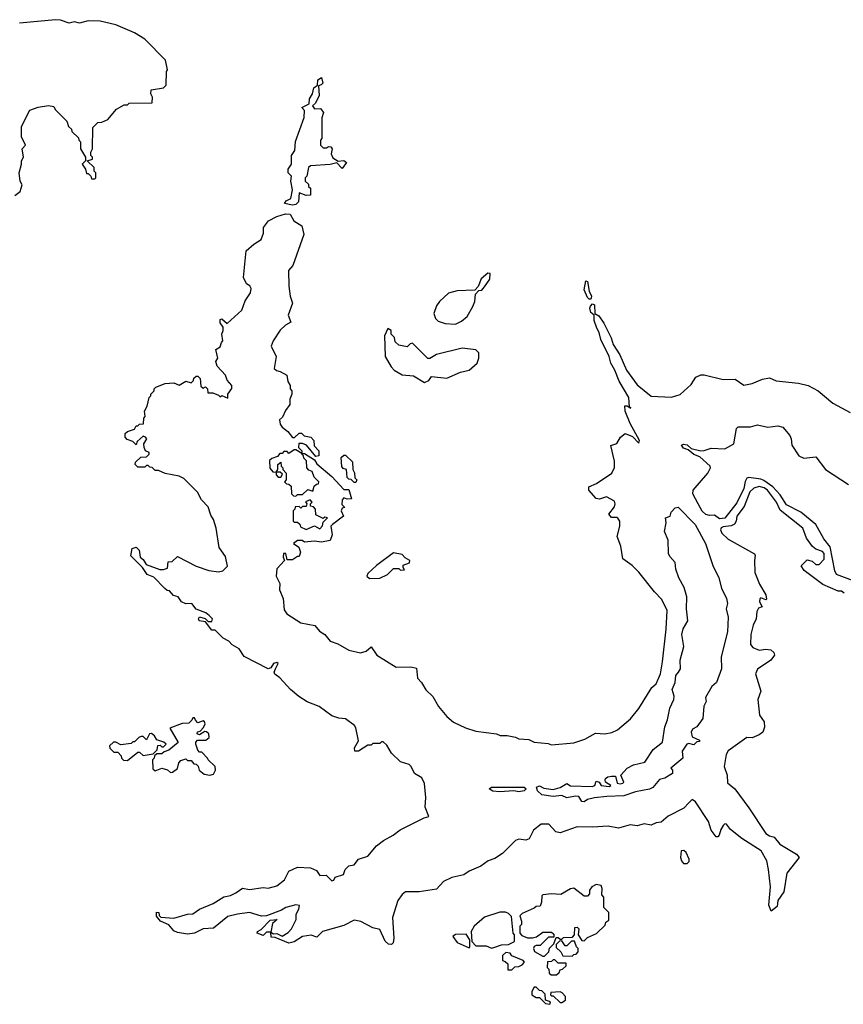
# Model space of a CAD drawing. Extents: x 2494106 to 2685573, y 758056 to 915185.
# Tile 254 of 256: x 2598906 to 2603706, y 818660 to 824397. Entities that reach past the tile are written whole.
import ezdxf

# ---------------------------------------------------------------- set-up
doc = ezdxf.new("R2010")
doc.units = 0

msp = doc.modelspace()

# ---------------------------------------------------------------- linework, layer by layer
at = {"layer": '0CON05XD'}
for points in [[(2598877, 823373), (2598910, 823395), (2598920, 823435), (2598910, 823455), (2598902.5, 823505), (2598917.5, 823555), (2598917.5, 823575), (2598927.5, 823595), (2598920, 823645), (2598940, 823665), (2598917.5, 823715), (2598917.5, 823775), (2598965, 823870), (2599013, 823887), (2599075, 823897.5), (2599105, 823890), (2599113.6, 823873.6), (2599180, 823805), (2599190, 823775), (2599208.3, 823758.3), (2599210, 823745), (2599248.3, 823708.3), (2599250, 823695), (2599260, 823685), (2599260, 823645), (2599290, 823595), (2599290, 823575), (2599270, 823555), (2599290, 823525), (2599295, 823500), (2599305, 823500), (2599320, 823485), (2599325, 823470), (2599345, 823470), (2599350, 823475), (2599350, 823505), (2599340, 823515), (2599340, 823535), (2599300, 823575), (2599330, 823585), (2599330, 823595), (2599320, 823605), (2599320, 823625), (2599330, 823645), (2599331.7, 823768.3), (2599362.5, 823797.5), (2599385, 823800), (2599420, 823815), (2599470, 823875), (2599515, 823900), (2599535, 823900), (2599545, 823910), (2599678.3, 823911.7), (2599680, 823945), (2599670, 823965), (2599671.7, 823988.3), (2599745, 824000), (2599760, 824015), (2599762.5, 824095), (2599767.5, 824105), (2599755, 824160), (2599635, 824282.5), (2599575, 824320), (2599466.2, 824366.2), (2599375, 824388.8), (2599305, 824390), (2599255, 824376.2), (2599225, 824383.3), (2599195, 824376.2), (2599145, 824393.8), (2599115, 824396.7), (2598905, 824376.2)], [(2600495, 823315.5), (2600450, 823325), (2600459.4, 823340.6), (2600485.3, 823354.7), (2600495.7, 823405), (2600486.7, 823455), (2600490, 823485), (2600470, 823505), (2600470, 823525), (2600490, 823555), (2600490, 823605), (2600510, 823635), (2600513, 823687), (2600563, 823827), (2600566.7, 823866.7), (2600550, 823885), (2600593.9, 823906.1), (2600595.7, 823935), (2600612.5, 823965), (2600620.9, 823999.1), (2600642.5, 824015), (2600643.2, 824046.8), (2600665, 824060), (2600673, 824027), (2600663.6, 824016.4), (2600648.3, 824011.7), (2600651.2, 823955), (2600629.2, 823910.8), (2600613.3, 823895), (2600625, 823877.5), (2600658.3, 823878.3), (2600676.4, 823856.4), (2600667.5, 823825), (2600667.5, 823705), (2600660, 823695), (2600660, 823665), (2600675, 823650), (2600695, 823650), (2600705, 823657.5), (2600720, 823655), (2600727.5, 823645), (2600721.2, 823615), (2600731.7, 823591.7), (2600762.5, 823572.5), (2600795, 823576), (2600810, 823565), (2600785, 823530), (2600755, 823562.5), (2600715, 823553.8), (2600600, 823545), (2600590, 823535), (2600580, 823485), (2600570, 823475), (2600570, 823455), (2600588.3, 823438.3), (2600590, 823425), (2600600, 823415), (2600600, 823375), (2600575, 823373.3), (2600535, 823387.5), (2600531.5, 823335), (2600515, 823320), (2600495, 823315.5)], [(2602805.7, 819834.3), (2602776.6, 819803.4), (2602684.6, 819755.4), (2602645, 819720.8), (2602615, 819716.7), (2602585, 819703.8), (2602545, 819710.8), (2602505, 819700), (2602464.2, 819705.8), (2602395, 819686.7), (2602335, 819698.8), (2602245, 819692.5), (2602155.5, 819694.5), (2602055, 819658.1), (2602031.2, 819665), (2601989.1, 819709.1), (2601945, 819708.6), (2601900, 819675), (2601875, 819623.8), (2601855, 819617.1), (2601815, 819621.9), (2601795, 819614.4), (2601720.6, 819539.4), (2601675, 819510), (2601636.7, 819495), (2601594, 819465), (2601526.2, 819435), (2601495, 819414), (2601425, 819398.2), (2601376.7, 819375), (2601335, 819331.4), (2601235, 819315.6), (2601155, 819314.6), (2601135, 819300.5), (2601110, 819265), (2601078.6, 819165), (2601086.2, 819045), (2601082.5, 819017.5), (2601072.5, 819007.5), (2601055, 819010), (2601035, 819028), (2601005.5, 819095.5), (2600965, 819105.6), (2600893.2, 819143.2), (2600855, 819150), (2600795, 819120), (2600670, 819085), (2600637.9, 819052.1), (2600605, 819062.9), (2600554.2, 819055.8), (2600505, 819024.2), (2600475, 819016.2), (2600395, 819050), (2600371.7, 819051.7), (2600370, 819080), (2600385, 819070), (2600405, 819072.5), (2600435, 819056.7), (2600471.2, 819078.8), (2600489.7, 819100.3), (2600517.5, 819155), (2600517.5, 819185), (2600533.3, 819215), (2600536.4, 819236.4), (2600515, 819240), (2600457.5, 819225), (2600431.7, 819208.3), (2600345, 819176.2), (2600315, 819173.8), (2600246, 819194), (2600175, 819186), (2600119.1, 819170.9), (2600035, 819104), (2599975, 819099.4), (2599925, 819074), (2599885, 819068.8), (2599825, 819077.5), (2599805, 819087.5), (2599775, 819122.5), (2599727.5, 819145), (2599703, 819173), (2599703, 819197), (2599717.5, 819195), (2599718.3, 819178.3), (2599728.3, 819168.3), (2599805, 819162.5), (2599884.5, 819185.5), (2599915, 819188), (2599953.3, 819215), (2600032.7, 819247.3), (2600095, 819285.7), (2600135, 819294.2), (2600165, 819308.8), (2600205, 819336.7), (2600245, 819328.8), (2600325, 819340), (2600355, 819337.5), (2600405, 819350), (2600448.8, 819385), (2600474.1, 819435.9), (2600525, 819458.8), (2600600, 819455), (2600635, 819440), (2600655, 819410), (2600691.7, 819411.7), (2600725, 819380), (2600736.4, 819383.6), (2600745, 819400), (2600793, 819417), (2600802.5, 819445), (2600825, 819467.5), (2600855, 819472.5), (2600880, 819505), (2600935, 819522.5), (2600985.8, 819584.2), (2601025.9, 819614.1), (2601083.3, 819645), (2601124.1, 819675.9), (2601263, 819747), (2601290, 819755), (2601268.3, 819808.3), (2601273.8, 819865), (2601265.9, 819945.9), (2601249.3, 819979.3), (2601207.5, 820005), (2601187.5, 820045), (2601175, 820056.7), (2601125, 820072.5), (2601073.6, 820123.6), (2601045, 820170), (2601025, 820190), (2601015, 820190), (2601005, 820180), (2600965, 820180), (2600955, 820170), (2600935, 820170), (2600880, 820135), (2600860, 820135), (2600857.5, 820155), (2600880, 820195), (2600865, 820270), (2600856.7, 820285), (2600805, 820323.3), (2600765, 820326.2), (2600725, 820341.2), (2600651.2, 820395), (2600582, 820422), (2600533.3, 820453.3), (2600484.2, 820495), (2600422.9, 820562.9), (2600393.2, 820583.2), (2600390, 820595), (2600397.1, 820615), (2600412, 820645), (2600405, 820650.8), (2600386.2, 820645), (2600369.3, 820620.7), (2600355, 820614.2), (2600215, 820686.7), (2600185, 820730.8), (2600144.5, 820754.5), (2600125, 820776), (2600092.5, 820792.5), (2600045, 820840), (2600025, 820840), (2599988.3, 820888.3), (2599952.5, 820895), (2599947.5, 820905), (2599955, 820916.7), (2599987, 820907), (2600005, 820890), (2600025, 820890), (2600030, 820905), (2600010, 820925), (2599990.7, 820940.7), (2599935, 820962.5), (2599910, 820995), (2599875, 820992.5), (2599850, 821005), (2599830, 821035), (2599801.7, 821041.7), (2599778.3, 821068.3), (2599765, 821070), (2599751.7, 821081.7), (2599688.3, 821148.3), (2599650, 821165), (2599622.5, 821205), (2599553, 821273), (2599562.5, 821315), (2599585, 821323.3), (2599603.3, 821305), (2599607.5, 821265), (2599625, 821252.5), (2599643.3, 821223.3), (2599723, 821193), (2599745, 821192.5), (2599768.3, 821201.7), (2599771.7, 821238.3), (2599795, 821240), (2599825, 821270), (2599935, 821212.5), (2600008.3, 821188.3), (2600065, 821180), (2600090, 821185), (2600117.5, 821212.5), (2600105, 821270), (2600068.3, 821321.7), (2600050.8, 821435), (2600035.7, 821485), (2600020.5, 821510.5), (2600005, 821557.5), (2599965, 821600), (2599943, 821643), (2599863, 821723), (2599835, 821737.5), (2599753, 821753), (2599715, 821770), (2599695, 821770), (2599678.3, 821788.3), (2599665, 821790), (2599655, 821800), (2599645, 821800), (2599635, 821790), (2599595, 821790), (2599580, 821805), (2599581.7, 821818.3), (2599611.7, 821848.3), (2599645, 821850), (2599660, 821865), (2599660, 821875), (2599640, 821885), (2599632.5, 821905), (2599630, 821925), (2599647.5, 821955), (2599640, 821965), (2599625, 821970), (2599591.7, 821938.3), (2599585, 821920), (2599565, 821940), (2599531.7, 821951.7), (2599520, 821965), (2599520, 821985), (2599535, 821997.5), (2599575, 822010), (2599585, 822030), (2599595, 822030), (2599605, 822040), (2599628.3, 822041.7), (2599630, 822075), (2599637.5, 822085), (2599633.6, 822116.4), (2599650, 822145), (2599660, 822195), (2599670, 822205), (2599670, 822215), (2599690, 822235), (2599690, 822245), (2599700, 822255), (2599753, 822277), (2599805, 822280), (2599835, 822267.5), (2599875, 822290), (2599905, 822280), (2599920, 822295), (2599921.7, 822308.3), (2599935, 822320), (2599945, 822320), (2599957, 822307), (2599961.7, 822261.7), (2599975, 822250), (2599988.3, 822258.3), (2600000, 822245), (2600001.7, 822221.7), (2600031.7, 822221.7), (2600065, 822210), (2600075, 822200), (2600085, 822207.5), (2600118.3, 822191.7), (2600120, 822215), (2600141.7, 822248.3), (2600142.5, 822265), (2600116.2, 822296.2), (2600105, 822326), (2600057.7, 822377.7), (2600050, 822405), (2600060, 822425), (2600050, 822475), (2600075, 822490), (2600082.5, 822515), (2600090, 822525), (2600083.3, 822565), (2600092.5, 822585), (2600092.5, 822605), (2600075, 822630), (2600075, 822650), (2600085, 822653.3), (2600115, 822627.5), (2600200, 822705), (2600220.7, 822759.3), (2600251.2, 822805), (2600255, 822830), (2600246.4, 822846.4), (2600227, 822857), (2600210, 822895), (2600225, 823050), (2600270.7, 823089.3), (2600313.6, 823116.4), (2600326.4, 823153.6), (2600327.5, 823185), (2600356.7, 823225), (2600405, 823249.2), (2600455, 823264.6), (2600482.7, 823262.7), (2600504.3, 823224.3), (2600550, 823195), (2600562.5, 823145), (2600497.5, 822965), (2600473.3, 822935), (2600473.8, 822845), (2600482, 822785), (2600495.8, 822745), (2600471.2, 822675), (2600486.4, 822633.6), (2600455, 822617.5), (2600425, 822587.5), (2600383.3, 822525), (2600372.5, 822495), (2600400, 822435), (2600390, 822365), (2600403, 822353), (2600425, 822347.5), (2600462.5, 822325), (2600468.3, 822288.3), (2600482.5, 822265), (2600482.5, 822245), (2600492.5, 822235), (2600492.5, 822215), (2600480, 822185), (2600480, 822155), (2600455, 822120), (2600438.3, 822081.7), (2600420, 822065), (2600425, 822040), (2600435, 822022.5), (2600468.3, 821998.3), (2600495, 821962.5), (2600508.3, 821961.7), (2600535, 821987.5), (2600547.5, 821987.5), (2600563, 821973), (2600602.5, 821965), (2600620, 821945), (2600623, 821913), (2600650, 821885), (2600650, 821855), (2600632.5, 821852.5), (2600578.3, 821918.3), (2600555, 821927.5), (2600533, 821927), (2600530, 821905), (2600550, 821885), (2600550, 821870), (2600515, 821890), (2600505, 821890), (2600475, 821870), (2600465, 821880), (2600445, 821880), (2600435, 821870), (2600421.7, 821868.3), (2600408.3, 821851.7), (2600375, 821840), (2600361.7, 821828.3), (2600363, 821783), (2600381.7, 821761.7), (2600400, 821760), (2600400, 821745), (2600411.7, 821731.7), (2600428.3, 821731.7), (2600438.3, 821748.3), (2600425, 821760), (2600400, 821760), (2600410, 821775), (2600410, 821805), (2600428.3, 821818.3), (2600430, 821795), (2600440, 821785), (2600440, 821775), (2600460, 821755), (2600460, 821715), (2600450, 821705), (2600461.7, 821691.7), (2600475, 821690), (2600488.3, 821678.3), (2600490, 821635), (2600501.7, 821621.7), (2600515, 821620), (2600525, 821630), (2600555, 821630), (2600585, 821660), (2600615, 821650), (2600621.7, 821678.3), (2600635, 821690), (2600648.3, 821691.7), (2600650, 821705), (2600621.7, 821731.7), (2600610, 821765), (2600591.7, 821771.7), (2600580, 821785), (2600577, 821827), (2600561.7, 821841.7), (2600560, 821855), (2600550, 821865), (2600550, 821870), (2600565, 821870), (2600625, 821832.5), (2600638.3, 821808.3), (2600725.7, 821735.7), (2600795, 821660), (2600825, 821660), (2600840, 821605), (2600815, 821602.5), (2600795, 821610), (2600785, 821600), (2600783, 821573), (2600800, 821555), (2600785, 821550), (2600780, 821535), (2600792.5, 821505), (2600730, 821455), (2600720, 821445), (2600727.5, 821395), (2600715, 821362.5), (2600665, 821352.5), (2600625, 821357.5), (2600565, 821352.5), (2600551.7, 821361.7), (2600525, 821362.5), (2600502.5, 821345), (2600533.6, 821323.6), (2600542.5, 821295), (2600535, 821270), (2600525, 821270), (2600495, 821250), (2600465, 821250), (2600457, 821287), (2600443, 821287), (2600442.5, 821265), (2600450, 821245), (2600405, 821197.5), (2600401.2, 821155), (2600421.7, 821111.7), (2600420, 821075), (2600442.5, 821025), (2600448.3, 820958.3), (2600462.5, 820935), (2600545, 820882.5), (2600626.2, 820866.2), (2600652.5, 820835), (2600683.9, 820813.9), (2600715, 820776.2), (2600760.7, 820760.7), (2600825, 820722.5), (2600891.7, 820708.3), (2600925, 820717.5), (2600955, 820742.5), (2600987.5, 820695), (2601100, 820625), (2601185, 820626.7), (2601218.3, 820618.3), (2601225, 820560), (2601247.5, 820535), (2601272.3, 820492.3), (2601314, 820454), (2601346.7, 820395), (2601395, 820336.7), (2601435, 820303.8), (2601505, 820270), (2601565, 820251.2)], [(2601445, 822623.3), (2601480.7, 822639.3), (2601513, 822667), (2601547.5, 822725), (2601557.5, 822755), (2601561.7, 822798.3), (2601581.7, 822818.3), (2601598.3, 822821.7), (2601615, 822840), (2601646.7, 822885), (2601648.3, 822918.3), (2601635, 822920), (2601595, 822887.5), (2601578.3, 822841.7), (2601558.3, 822821.7), (2601455, 822816.7), (2601405, 822802.5), (2601352.5, 822755), (2601335, 822730), (2601320, 822685), (2601330, 822655), (2601345, 822640), (2601385, 822627.5), (2601445, 822623.3)], [(2602235, 822768), (2602225, 822768.1), (2602215, 822778.6), (2602195, 822823.3), (2602205, 822875.8), (2602215, 822871.2), (2602224.5, 822814.5), (2602238.8, 822785), (2602235, 822768)], [(2601565, 820251.2), (2601685, 820236.7), (2601707, 820227), (2601746.4, 820226.4), (2601795, 820216.7), (2601815, 820206.7), (2601873, 820203), (2601905, 820187.5), (2601985, 820180), (2602005, 820172.5), (2602135, 820182.5), (2602200, 820205), (2602260.7, 820239.3), (2602315, 820236.7), (2602356.4, 820243.6), (2602390.7, 820259.3), (2602465, 820322.5), (2602515, 820382.5), (2602590, 820505), (2602615, 820526.7), (2602640, 820585), (2602652.9, 820655), (2602673.8, 820845), (2602678.8, 820955), (2602648.3, 821018.3), (2602605, 821062.5), (2602515, 821177.5), (2602475, 821217.5), (2602420, 821255), (2602408.3, 821328.3), (2602388.8, 821385), (2602403.6, 821446.4), (2602403.3, 821475), (2602391.7, 821491.7), (2602385, 821496.7), (2602355, 821496.7), (2602340, 821515), (2602371.7, 821558.3), (2602376.2, 821575), (2602371.7, 821591.7), (2602325, 821617.5), (2602285, 821602.5), (2602265, 821607.5), (2602223.3, 821655), (2602222.5, 821675), (2602267.5, 821695), (2602357.5, 821755), (2602371.7, 821788.3), (2602372.5, 821825), (2602350, 821915), (2602385, 821927.5), (2602407.5, 821965), (2602433.9, 821986.1), (2602477.6, 821967.6), (2602515, 821930), (2602518.8, 821945), (2602463.1, 822043.1), (2602434, 822116), (2602433.3, 822146.7), (2602447, 822147), (2602467, 822133), (2602460, 822140), (2602455.5, 822195), (2602400.2, 822290.2), (2602375, 822354.2), (2602350.4, 822395), (2602340.7, 822435), (2602292.7, 822532.7), (2602283.6, 822573.6), (2602269.6, 822599.6), (2602254.6, 822645), (2602254.3, 822675), (2602235, 822691.4), (2602228.9, 822715), (2602232.5, 822727.5), (2602245, 822741.1), (2602256.3, 822736.3), (2602257.1, 822685), (2602280.6, 822670.6), (2602309.2, 822629.2), (2602352.6, 822542.6), (2602364.5, 822505), (2602402.7, 822445), (2602441.8, 822355), (2602505, 822270), (2602585, 822202.5), (2602705, 822197.5), (2602755, 822212.5), (2602819.3, 822270.7), (2602847, 822313), (2602875, 822327.5), (2602895, 822327.5), (2603005, 822300), (2603075, 822302.5), (2603125, 822267.5), (2603175, 822277.5), (2603235, 822302.5), (2603275, 822310), (2603315, 822292), (2603445, 822278.8), (2603500, 822265), (2603560, 822235), (2603645, 822162.5), (2603745, 822107.5)], [(2601265, 822282.5), (2601290, 822295), (2601305, 822317.5), (2601395, 822307.5), (2601475, 822342.5), (2601526.1, 822353.9), (2601572.5, 822395), (2601582.5, 822425), (2601582.5, 822455), (2601565, 822472.5), (2601485, 822483.3), (2601335, 822446.7), (2601297, 822423), (2601285, 822422.5), (2601195, 822512.5), (2601181.7, 822508.3), (2601165, 822490), (2601115, 822500), (2601095, 822520), (2601090, 822545), (2601070, 822565), (2601070, 822585), (2601051.7, 822598.3), (2601032.5, 822555), (2601036.7, 822435), (2601070, 822375), (2601087.5, 822355), (2601135, 822327.5), (2601201.7, 822321.7), (2601265, 822282.5)], [(2603758.8, 821128.8), (2603665.8, 821165), (2603655.6, 821185), (2603628.6, 821325), (2603591.9, 821371.9), (2603545.4, 821455), (2603457.4, 821527.4), (2603375, 821569.4), (2603338.5, 821628.5), (2603294.7, 821675), (2603242.5, 821712.5), (2603225, 821720), (2603155, 821728.5), (2603142.9, 821725), (2603133.1, 821706.9), (2603125.9, 821665), (2603085, 821581.4), (2603015, 821492.9), (2602985, 821489.1), (2602955, 821510), (2602925, 821507.5), (2602905, 821513.3), (2602882.6, 821532.6), (2602858.9, 821575), (2602829.2, 821635), (2602830, 821655), (2602916.7, 821755), (2602932.5, 821785), (2602928.8, 821795), (2602869.2, 821849.2), (2602835, 821863.3), (2602800.6, 821890.6), (2602775, 821901.1), (2602762.7, 821917.3), (2602775, 821922.9), (2602795, 821918.9), (2602818.3, 821898.3), (2602875, 821884.4), (2602895, 821885.7), (2602935, 821901.2), (2603015, 821896.2), (2603067.5, 821925), (2603083.3, 822015), (2603092.5, 822025), (2603165, 822024), (2603205, 822035.8), (2603265, 822022), (2603325, 822030), (2603352.3, 822022.3), (2603394, 821975), (2603402, 821955), (2603405, 821917.5), (2603446.7, 821855), (2603475, 821842), (2603545, 821848.8), (2603602, 821775), (2603735, 821689.4)], [(2600865, 821700), (2600855, 821700), (2600838.3, 821718.3), (2600825, 821720), (2600815, 821730), (2600810, 821775), (2600791.7, 821781.7), (2600782.5, 821792.5), (2600780, 821845), (2600795, 821860), (2600805, 821860), (2600845, 821820), (2600847.5, 821775), (2600856.4, 821756.4), (2600858.3, 821728.3), (2600870, 821715), (2600865, 821700)], [(2603710, 821055), (2603695, 821067.5), (2603675, 821067.5), (2603586.4, 821106.4), (2603477, 821187), (2603460, 821215), (2603495, 821250), (2603525, 821242.5), (2603545, 821223.3), (2603565, 821223.3), (2603595, 821253.8), (2603595, 821285.6), (2603585, 821297.9), (2603545, 821312.2), (2603526.7, 821326.7), (2603491.1, 821375), (2603470, 821435), (2603338.3, 821538.3), (2603316.2, 821585), (2603264.6, 821655), (2603245, 821668.4), (2603215, 821676.3), (2603185, 821668.1), (2603160.6, 821645), (2603128.8, 821561.2), (2603084.7, 821505), (2603081.1, 821475), (2603072.1, 821457.9), (2603052.8, 821447.2), (2603005, 821441.1), (2602994.3, 821435.7), (2602990.7, 821425), (2602998.2, 821405), (2603035, 821370.8), (2603187.5, 821285), (2603192.5, 821275), (2603187.5, 821245), (2603190, 821175), (2603218.2, 821108.2), (2603254.2, 821045), (2603258.8, 821021.2), (2603255, 821017.5), (2603225, 821027.5), (2603218.3, 821021.7), (2603217.5, 821005), (2603232.5, 820975), (2603211.2, 820968.8), (2603200.8, 820949.2), (2603198, 820905), (2603180.4, 820869.6), (2603167.1, 820815), (2603165.6, 820755.6), (2603178.6, 820738.6), (2603215, 820724), (2603255, 820728.8), (2603282.5, 820725), (2603300.3, 820710.3), (2603305.6, 820695), (2603282.5, 820665), (2603205, 820612.9), (2603193.8, 820586.2), (2603225.6, 820485), (2603207.1, 820435), (2603217.5, 820345), (2603244, 820305), (2603245.9, 820274.1), (2603236.7, 820245), (2603215, 820230), (2603175, 820213.3), (2603142.5, 820215), (2603035, 820136.2), (2603022.4, 820115), (2603012.1, 820045), (2603029.5, 819995), (2603031.2, 819951.2), (2603072.9, 819915), (2603154.6, 819804.6), (2603254.3, 819654.3), (2603275, 819640.8), (2603303.6, 819633.6), (2603335, 819593.8), (2603432.5, 819535), (2603447.5, 819515), (2603376.7, 819425), (2603360, 819315), (2603323.8, 819265), (2603320.5, 819229.5), (2603285, 819202.5), (2603272.3, 819237.7), (2603280.6, 819345), (2603270.6, 819445), (2603259.5, 819495), (2603227.1, 819555), (2603115, 819626), (2603048.2, 819678.2), (2603025, 819710), (2603015, 819711.2), (2603005, 819701.2), (2602991.3, 819678.7), (2602982.5, 819645), (2602975, 819636), (2602965, 819636), (2602935.6, 819675), (2602920.8, 819725), (2602845, 819838.8), (2602825, 819853.3), (2602805.7, 819834.3)], [(2600575, 821426.7), (2600625, 821447.5), (2600655, 821430), (2600671.7, 821448.3), (2600675, 821470), (2600700, 821495), (2600685, 821497.5), (2600675, 821490), (2600631.7, 821511.7), (2600630, 821545), (2600618.3, 821558.3), (2600601.7, 821561.7), (2600600, 821575), (2600610, 821585), (2600598.3, 821598.3), (2600571.7, 821588.3), (2600580, 821575), (2600575, 821560), (2600555, 821560), (2600545, 821550), (2600535, 821560), (2600511.7, 821558.3), (2600510, 821545), (2600500, 821535), (2600500, 821475), (2600505, 821470), (2600525, 821470), (2600538.3, 821458.3), (2600541.7, 821441.7), (2600575, 821426.7)], [(2602195, 819840), (2602181.7, 819841.7), (2602165, 819870), (2602145, 819872.5), (2602095, 819862.5), (2602065.9, 819875.9), (2602015, 819871.2), (2601949.5, 819879.5), (2601924.2, 819904.2), (2601917.5, 819925), (2601935, 819933.8), (2601960.2, 819920.2), (2602015, 819911.4), (2602056.6, 819923.4), (2602095, 819946), (2602115, 819933.3), (2602241.7, 819928.3), (2602257.5, 819935), (2602265, 819960), (2602282.5, 819955), (2602294.2, 819934.2), (2602341.7, 819928.3), (2602350, 819935), (2602320, 819955), (2602317.5, 819965), (2602320, 819975), (2602333.3, 819985), (2602355, 819990), (2602378.3, 819988.3), (2602388.8, 819948.8), (2602405, 819944), (2602421.7, 819948.3), (2602426, 819955), (2602410, 819995), (2602446.7, 820035), (2602482.5, 820055), (2602550, 820070), (2602598, 820145), (2602652.5, 820187.5), (2602665, 820277.5), (2602682, 820318), (2602694.3, 820385), (2602718.9, 820435), (2602720.5, 820455), (2602708.5, 820495), (2602726.7, 820535), (2602729.1, 820575), (2602744.8, 820595.2), (2602756.2, 820615), (2602754, 820665), (2602775.5, 820745), (2602764.5, 820815), (2602773.1, 820846.9), (2602800.4, 820895), (2602791.8, 820965), (2602794.1, 821035), (2602778.5, 821088.5), (2602747.7, 821145), (2602730, 821195), (2602726.7, 821235), (2602695, 821268.8), (2602686.6, 821286.6), (2602684.3, 821364.3), (2602664.2, 821414.2), (2602673.8, 821465), (2602670, 821495), (2602697.5, 821505), (2602701.7, 821528.3), (2602725, 821553.3), (2602743.9, 821556.1), (2602841.5, 821455), (2602902.5, 821345), (2602945, 821217.5), (2602981.2, 821145), (2602996.2, 821085), (2603025.8, 821025), (2603030.8, 820995), (2603022.5, 820965), (2603034, 820915), (2603030.5, 820829.5), (2602994.3, 820685), (2602995.8, 820615), (2602966.2, 820535), (2602939.3, 820510.7), (2602903, 820447), (2602906.7, 820425), (2602893.6, 820396.4), (2602887.5, 820325), (2602853, 820277), (2602826.1, 820263.9), (2602818.8, 820245), (2602825, 820217.5), (2602868.3, 820198.3), (2602868.3, 820191.7), (2602851.7, 820188.3), (2602835, 820172.5), (2602805, 820180), (2602793.6, 820176.4), (2602767.5, 820135), (2602770, 820095), (2602700, 820035), (2602710, 820025), (2602710, 820005), (2602665, 819976.7), (2602635, 819970), (2602595, 819922.5), (2602577, 819913), (2602495, 819898.8), (2602426.1, 819873.9), (2602328.3, 819871.7), (2602255, 819862.5), (2602215, 819852.5), (2602195, 819840)], [(2600945, 821140), (2601005, 821142.5), (2601050, 821165), (2601085, 821200), (2601115, 821200), (2601125, 821190), (2601148.3, 821191.7), (2601140, 821205), (2601141.7, 821218.3), (2601178.3, 821231.7), (2601180, 821245), (2601151.7, 821261.7), (2601135, 821280), (2601085, 821290), (2600985, 821217.5), (2600935, 821170), (2600930, 821155), (2600945, 821140)], [(2600015, 819996), (2600035, 820001.8), (2600048.1, 820025), (2600046, 820046), (2600003.6, 820083.6), (2600000, 820095), (2599968.3, 820128.3), (2599955, 820130), (2599945, 820140), (2599932.5, 820175), (2599932.5, 820187.5), (2599941.7, 820198.3), (2599991.7, 820198.3), (2600010, 820215), (2600007.5, 820235), (2599995, 820247.5), (2599985, 820250), (2599955, 820230), (2599940, 820235), (2599941.7, 820248.3), (2599958.3, 820251.7), (2599977, 820273), (2599986.4, 820293.6), (2599982.5, 820305), (2599975, 820312.5), (2599945, 820300), (2599930, 820315), (2599925, 820330), (2599915, 820330), (2599910, 820315), (2599891.7, 820298.3), (2599853.6, 820296.4), (2599781.7, 820268.3), (2599830, 820185), (2599775, 820140), (2599748.3, 820131.7), (2599735, 820120), (2599705, 820120), (2599691.7, 820108.3), (2599690, 820095), (2599680, 820085), (2599681.7, 820031.7), (2599695, 820020), (2599735, 820036.7), (2599767, 820027), (2599785, 820010), (2599797, 820013), (2599826.1, 820033.9), (2599833, 820067), (2599845, 820080), (2599875, 820090), (2599885, 820080), (2599905, 820080), (2599921.7, 820061.7), (2599935, 820060), (2599947, 820047), (2599952.5, 820025), (2599981.5, 820001.5), (2600015, 819996)], [(2599535, 820080), (2599595, 820130), (2599605, 820130), (2599625, 820110), (2599685, 820120), (2599708.3, 820141.7), (2599711.7, 820168.3), (2599725, 820170), (2599735, 820160), (2599745, 820160), (2599760, 820175), (2599747, 820187), (2599705, 820200), (2599692.5, 820225), (2599675, 820237.5), (2599662.5, 820235), (2599645, 820200), (2599625, 820220), (2599615, 820220), (2599600, 820215), (2599575, 820190), (2599565, 820190), (2599555, 820180), (2599495, 820172.5), (2599467, 820187), (2599453, 820187), (2599430, 820165), (2599431.7, 820151.7), (2599455, 820130), (2599478.3, 820128.3), (2599498.3, 820108.3), (2599500, 820095), (2599511.7, 820081.7), (2599535, 820080)], [(2601705, 819897.1), (2601662.5, 819902.5), (2601642.5, 819915), (2601655, 819925.8), (2601846, 819926), (2601856.7, 819915), (2601845, 819904.3), (2601815, 819898), (2601785, 819904.3), (2601705, 819897.1)], [(2602795, 819480), (2602807, 819493), (2602807.5, 819505), (2602790, 819545), (2602776.4, 819556.4), (2602760, 819555), (2602757.5, 819515), (2602762.5, 819495), (2602775, 819480), (2602795, 819480)], [(2601965, 818940), (2601990, 818965), (2601993, 818987), (2602018.3, 819011.7), (2602031.7, 819048.3), (2602045, 819050), (2602055, 819040), (2602065, 819040), (2602075, 819050), (2602128.3, 819051.7), (2602140, 819065), (2602141.7, 819108.3), (2602155, 819110), (2602165, 819100), (2602160, 819065), (2602181.7, 819031.7), (2602195, 819030), (2602215, 819050), (2602268.3, 819071.7), (2602318.3, 819121.7), (2602321.7, 819138.3), (2602340, 819150), (2602340, 819195), (2602310, 819225), (2602310, 819285), (2602298.3, 819298.3), (2602301.2, 819335), (2602295, 819352.5), (2602265, 819358.8), (2602240, 819345), (2602226.7, 819325), (2602227, 819303), (2602215, 819290), (2602195, 819290), (2602135, 819337.5), (2602115, 819333.3), (2602059.3, 819300.7), (2602005, 819303.3), (2601955, 819297.5), (2601948.3, 819291.7), (2601947.5, 819255), (2601938.3, 819231.7), (2601915, 819230), (2601905, 819220), (2601835, 819190), (2601820, 819175), (2601830, 819145), (2601830, 819125), (2601820, 819115), (2601820, 819075), (2601831.7, 819061.7), (2601865, 819047.5), (2601895, 819047.5), (2601917, 819053), (2601955, 819080), (2602005, 819080), (2602018.3, 819068.3), (2602018.3, 819051.7), (2601988.3, 819051.7), (2601938.3, 819001.7), (2601915, 819002.5), (2601903.8, 818996.2), (2601900, 818985), (2601907, 818967), (2601955, 818940), (2601965, 818940)], [(2601655, 818987.5), (2601675, 818992.5), (2601713.6, 819006.4), (2601755, 819007.5), (2601790, 819025), (2601790, 819065), (2601782.5, 819075), (2601771.7, 819171.7), (2601755, 819190), (2601737, 819197), (2601705, 819197.5), (2601615, 819167.5), (2601554.1, 819115.9), (2601537.5, 819085), (2601540, 819025), (2601565, 819000), (2601625, 819000), (2601655, 818987.5)], [(2600325, 819060), (2600290, 819075), (2600292.5, 819085), (2600314.2, 819095.8), (2600365, 819150), (2600407.5, 819155), (2600380, 819130), (2600370, 819080), (2600345, 819080), (2600325, 819060)], [(2601525, 818990), (2601530, 818995), (2601530, 819035), (2601508.3, 819068.3), (2601445, 819066.7), (2601430, 819055), (2601455, 819020), (2601525, 818990)], [(2602125, 818940), (2602135, 818950), (2602148.3, 818951.7), (2602160, 818965), (2602160, 818985), (2602150, 818995), (2602138.3, 819028.3), (2602121.7, 819028.3), (2602095, 819000), (2602085, 819000), (2602065, 819030), (2602051.7, 819028.3), (2602031.7, 819008.3), (2602031.7, 818991.7), (2602060, 818965), (2602071.7, 818941.7), (2602125, 818940)], [(2601775, 818860), (2601791.7, 818878.3), (2601815, 818880), (2601835, 818890), (2601847.5, 818905), (2601840, 818915), (2601775, 818942.5), (2601765, 818957.5), (2601738.3, 818961.7), (2601720, 818945), (2601720, 818915), (2601735, 818910), (2601750, 818895), (2601751.7, 818861.7), (2601775, 818860)], [(2602035, 818832.5), (2602050, 818845), (2602055, 818860), (2602070, 818865), (2602090, 818885), (2602090, 818900), (2602045, 818900), (2602025, 818920), (2602015, 818920), (2602005, 818910), (2601981.7, 818908.3), (2601980, 818875), (2601990, 818865), (2601991.7, 818841.7), (2602002.5, 818832.5), (2602035, 818832.5)], [(2601995, 818660), (2602000, 818675), (2601970, 818685), (2601968.3, 818718.3), (2601948.3, 818738.3), (2601935, 818740), (2601915, 818760), (2601905, 818760), (2601890, 818735), (2601890, 818715), (2601915, 818700), (2601935, 818700), (2601970, 818665), (2601995, 818660)], [(2602065, 818670), (2602087.5, 818685), (2602087.5, 818705), (2602066.4, 818726.4), (2602055, 818732.5), (2602001.7, 818728.3), (2602000, 818715), (2602005, 818710), (2602015, 818710), (2602055, 818670), (2602065, 818670)]]:
    msp.add_lwpolyline(points, dxfattribs=at)

doc.saveas('drawing.dxf')
